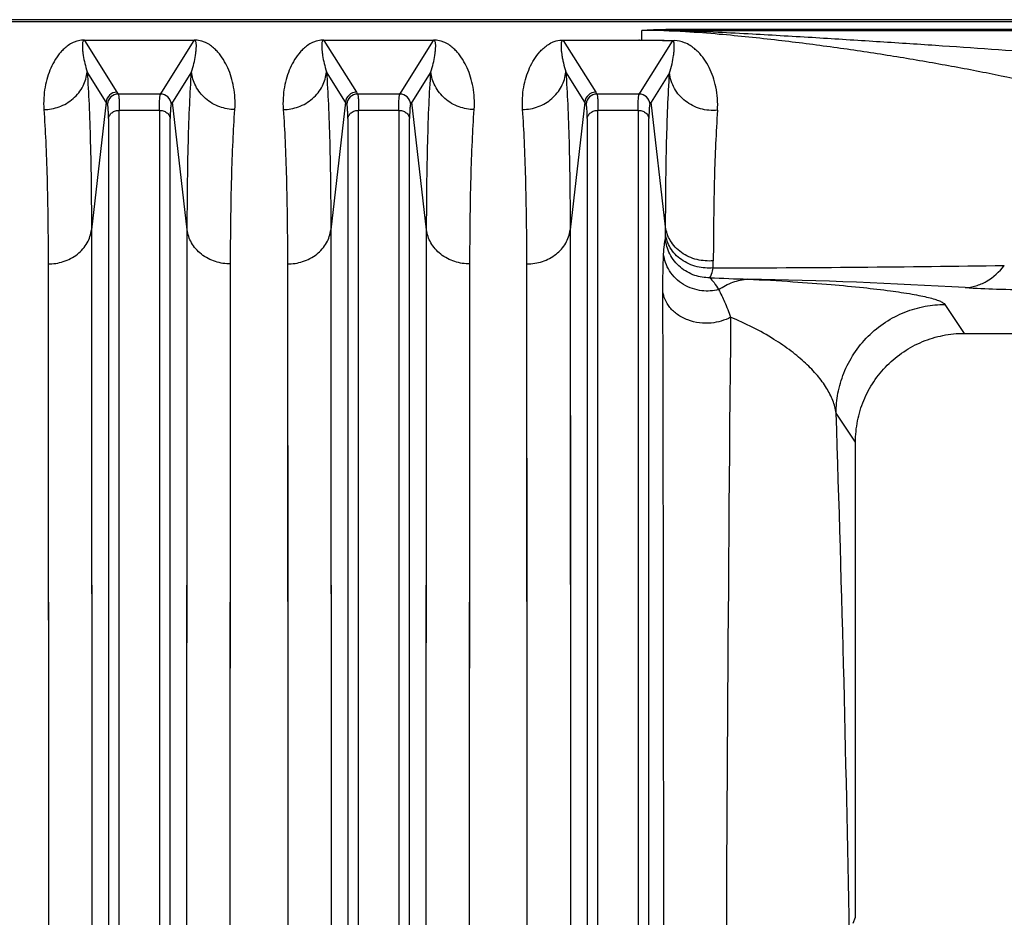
# Model space of a CAD drawing. Extents: x -1404 to 1181, y 8 to 1628.
# Tile 48 of 75: x -569 to -479, y 1546 to 1628. Entities that reach past the tile are written whole.
import ezdxf

# ---------------------------------------------------------------- set-up
doc = ezdxf.new("R2010")
doc.units = 0
doc.header["$LTSCALE"] = 65.395
doc.layers.add('SG48_1', color=7, linetype='CONTINUOUS')

msp = doc.modelspace()

# ---------------------------------------------------------------- linework, layer by layer
at = {"layer": 'SG48_1', "color": 6, "linetype": 'CONTINUOUS'}
for p, q in [((-429.406, 1628.455), (-717.008, 1628.455)), ((-561.346, 1620.701), (-561.457, 1620.877)), ((-555.355, 1620.877), (-555.466, 1620.701)), ((-539.346, 1620.701), (-539.457, 1620.877)), ((-533.355, 1620.877), (-533.466, 1620.701)), ((-517.346, 1620.701), (-517.457, 1620.877)), ((-511.355, 1620.877), (-511.466, 1620.701)), ((-482.593, 1599.613), (-452.219, 1599.613)), ((-492.581, 1545.921), (-492.581, 1589.618))]:
    msp.add_line(p, q, dxfattribs=at)
at = {"layer": 'SG48_1', "color": 9, "linetype": 'CONTINUOUS'}
for p, q in [((-429.406, 1628.247), (-717.008, 1628.247)), ((-512.207, 1626.55), (-512.207, 1627.466)), ((-508.814, 1627.455), (-508.814, 1627.58)), ((-508.814, 1627.58), (-429.406, 1627.58)), ((-508.814, 1627.455), (-429.406, 1627.455)), ((-563.447, 1626.55), (-560.462, 1621.788)), ((-556.35, 1621.788), (-553.365, 1626.55)), ((-541.447, 1626.55), (-538.462, 1621.788)), ((-534.35, 1621.788), (-531.365, 1626.55)), ((-519.447, 1626.55), (-516.462, 1621.788)), ((-513.345, 1626.582), (-513.365, 1626.55)), ((-512.35, 1621.788), (-509.401, 1626.491)), ((-561.457, 1620.877), (-563.201, 1623.658)), ((-553.611, 1623.658), (-555.355, 1620.877)), ((-539.457, 1620.877), (-541.201, 1623.658)), ((-531.611, 1623.658), (-533.355, 1620.877)), ((-517.457, 1620.877), (-519.201, 1623.658)), ((-509.674, 1623.558), (-511.355, 1620.877)), ((-560.462, 1621.788), (-560.351, 1621.613)), ((-556.461, 1621.613), (-560.351, 1621.613)), ((-556.461, 1621.613), (-556.35, 1621.788)), ((-538.462, 1621.788), (-538.351, 1621.613)), ((-534.461, 1621.613), (-538.351, 1621.613)), ((-534.461, 1621.613), (-534.35, 1621.788)), ((-516.462, 1621.788), (-516.351, 1621.613)), ((-512.461, 1621.613), (-516.351, 1621.613)), ((-512.461, 1621.613), (-512.35, 1621.788)), ((-561.457, 1620.877), (-562.811, 1609.127)), ((-560.251, 1519.945), (-560.251, 1620.121)), ((-560.251, 1620.121), (-556.561, 1620.121)), ((-556.561, 1620.121), (-556.561, 1519.945)), ((-554.001, 1609.127), (-555.355, 1620.877)), ((-539.457, 1620.877), (-540.811, 1609.127)), ((-538.251, 1519.945), (-538.251, 1620.121)), ((-538.251, 1620.121), (-534.561, 1620.121)), ((-534.561, 1620.121), (-534.561, 1519.945)), ((-532.001, 1609.127), (-533.355, 1620.877)), ((-517.457, 1620.877), (-518.811, 1609.127)), ((-516.251, 1519.945), (-516.251, 1620.121)), ((-516.251, 1620.121), (-512.561, 1620.121)), ((-512.561, 1620.121), (-512.561, 1519.945)), ((-510.032, 1609.396), (-511.355, 1620.877)), ((-561.246, 1619.357), (-561.246, 1519.654)), ((-555.566, 1519.654), (-555.566, 1619.357)), ((-539.246, 1619.357), (-539.246, 1519.654)), ((-533.566, 1519.654), (-533.566, 1619.357)), ((-517.246, 1619.357), (-517.246, 1519.654)), ((-511.566, 1519.654), (-511.566, 1619.357)), ((-510.033, 1608.727), (-510.032, 1609.396)), ((-562.811, 1609.127), (-562.801, 1598.38)), ((-562.811, 1609.127), (-562.766, 1513.589)), ((-554.046, 1513.589), (-554.001, 1609.127)), ((-540.811, 1609.127), (-540.801, 1598.38)), ((-540.811, 1609.127), (-540.766, 1513.589)), ((-532.046, 1513.589), (-532.001, 1609.127)), ((-518.811, 1609.127), (-518.801, 1598.38)), ((-518.811, 1609.127), (-518.766, 1513.589)), ((-522.789, 1604.04), (-522.791, 1605.997)), ((-522.746, 1512.442), (-522.791, 1605.997)), ((-505.649, 1605.629), (-505.649, 1606.284)), ((-484.365, 1602.273), (-482.593, 1599.613)), ((-562.801, 1598.38), (-562.792, 1585.818)), ((-554.021, 1583.107), (-554.011, 1598.379)), ((-540.801, 1598.38), (-540.792, 1585.818)), ((-532.021, 1583.107), (-532.011, 1598.379)), ((-518.801, 1598.38), (-518.792, 1585.818)), ((-492.581, 1589.618), (-494.359, 1592.287)), ((-562.792, 1585.818), (-562.782, 1565.499)), ((-540.792, 1585.818), (-540.782, 1565.499)), ((-518.792, 1585.818), (-518.782, 1565.499)), ((-554.033, 1559.183), (-554.021, 1583.107)), ((-532.033, 1559.183), (-532.021, 1583.107)), ((-554.044, 1524.69), (-554.033, 1559.183)), ((-532.044, 1524.69), (-532.033, 1559.183)), ((-492.792, 1545.391), (-492.581, 1545.921))]:
    msp.add_line(p, q, dxfattribs=at)
at = {"layer": 'SG48_1', "color": 2, "linetype": 'CONTINUOUS'}
for p, q in [((-563.447, 1626.55), (-563.447, 1626.582)), ((-553.365, 1626.55), (-563.447, 1626.55)), ((-553.365, 1626.582), (-553.365, 1626.55)), ((-541.447, 1626.55), (-541.447, 1626.582)), ((-531.365, 1626.55), (-541.447, 1626.55)), ((-531.365, 1626.582), (-531.365, 1626.55)), ((-519.447, 1626.55), (-519.447, 1626.582)), ((-519.447, 1626.582), (-512.207, 1626.582)), ((-512.207, 1626.55), (-519.447, 1626.55)), ((-509.515, 1626.539), (-509.399, 1626.536)), ((-509.399, 1626.536), (-509.217, 1626.53)), ((-566.791, 1605.997), (-566.781, 1595.473)), ((-566.791, 1605.997), (-566.746, 1512.442)), ((-550.066, 1512.442), (-550.021, 1605.997)), ((-544.791, 1605.997), (-544.781, 1595.473)), ((-544.791, 1605.997), (-544.746, 1512.442)), ((-528.066, 1512.442), (-528.021, 1605.997)), ((-566.781, 1595.473), (-566.773, 1583.174)), ((-550.041, 1580.515), (-550.031, 1595.473)), ((-544.781, 1595.473), (-544.773, 1583.174)), ((-528.041, 1580.515), (-528.031, 1595.473)), ((-566.773, 1583.174), (-566.762, 1563.282)), ((-544.773, 1583.174), (-544.762, 1563.282)), ((-550.053, 1557.087), (-550.041, 1580.515)), ((-528.053, 1557.087), (-528.041, 1580.515)), ((-550.064, 1523.311), (-550.053, 1557.087)), ((-528.064, 1523.311), (-528.053, 1557.087))]:
    msp.add_line(p, q, dxfattribs=at)
at = {"layer": 'SG48_1', "color": 9, "linetype": 'CONTINUOUS'}
for points in [[(-554.011, 1598.379), (-554.003, 1607.129), (-554.001, 1609.127)], [(-532.011, 1598.379), (-532.003, 1607.129), (-532.001, 1609.127)], [(-522.779, 1593.152), (-522.781, 1595.473), (-522.789, 1604.04)], [(-522.768, 1575.015), (-522.769, 1577.799), (-522.771, 1580.521), (-522.773, 1583.179), (-522.779, 1593.152)], [(-522.755, 1547.417), (-522.757, 1550.691), (-522.758, 1553.917), (-522.759, 1557.093), (-522.76, 1560.218), (-522.762, 1563.29), (-522.768, 1575.015)], [(-562.782, 1565.499), (-562.771, 1535.479), (-562.77, 1531.92), (-562.769, 1528.324), (-562.768, 1524.69), (-562.766, 1513.589)], [(-540.782, 1565.499), (-540.771, 1535.479), (-540.77, 1531.92), (-540.769, 1528.324), (-540.768, 1524.69), (-540.766, 1513.589)], [(-518.782, 1565.499), (-518.771, 1535.479), (-518.77, 1531.92), (-518.769, 1528.324), (-518.768, 1524.69), (-518.766, 1513.589)], [(-522.746, 1512.442), (-522.748, 1523.312), (-522.749, 1526.871), (-522.75, 1530.394), (-522.751, 1533.88), (-522.755, 1547.417)]]:
    msp.add_lwpolyline(points, dxfattribs=at)
at = {"layer": 'SG48_1', "color": 2, "linetype": 'CONTINUOUS'}
for points in [[(-550.031, 1595.473), (-550.023, 1604.041), (-550.021, 1605.997)], [(-528.031, 1595.473), (-528.023, 1604.041), (-528.021, 1605.997)], [(-566.762, 1563.282), (-566.751, 1533.879), (-566.75, 1530.393), (-566.749, 1526.87), (-566.748, 1523.311), (-566.746, 1512.442)], [(-544.762, 1563.282), (-544.751, 1533.879), (-544.75, 1530.393), (-544.749, 1526.87), (-544.748, 1523.311), (-544.746, 1512.442)]]:
    msp.add_lwpolyline(points, dxfattribs=at)
at = {"layer": 'SG48_1', "color": 9, "linetype": 'CONTINUOUS'}
for centre, radius, start, end in [((-510.82, 1534.314), 93.163, 88.76594, 90.85287), ((-560.348, 1620.611), 1.002, 90.17456, 174.83835), ((-556.464, 1620.611), 1.002, 5.16036, 89.82635), ((-538.348, 1620.611), 1.002, 90.17456, 174.83835), ((-534.464, 1620.611), 1.002, 5.16036, 89.82635), ((-516.348, 1620.611), 1.002, 90.17456, 174.83835), ((-512.464, 1620.611), 1.002, 5.16036, 89.82635), ((-510.526, 3718.511), 2112.888, 270.132244, 270.857569), ((-495.999, 1827.205), 222.7, 267.43021, 268.33257), ((-511.871, 1108.586), 496.103, 86.60469, 88.91534), ((11708.177, 1487.42), 12212.767, 179.4666694, 179.8401203), ((-3388.547, 1495.161), 2895.817, 0.945536, 1.922065)]:
    msp.add_arc(centre, radius, start, end, dxfattribs=at)
at = {"layer": 'SG48_1', "color": 2, "linetype": 'CONTINUOUS'}
for centre, radius, start, end in [((-563.449, 1623.982), 2.599, 90.84591, 92.71121), ((-563.445, 1623.789), 2.793, 90.04363, 90.85898), ((-541.449, 1623.982), 2.599, 90.84591, 92.71121), ((-541.445, 1623.789), 2.793, 90.04363, 90.85898), ((-513.464, 1626.447), 0.351, 19.97882, 22.63062), ((-513.5, 1626.433), 0.389, 17.41448, 20.02661), ((-513.296, 1624.292), 2.428, 68.41003, 70.5565)]:
    msp.add_arc(centre, radius, start, end, dxfattribs=at)
at = {"layer": 'SG48_1', "color": 6, "linetype": 'CONTINUOUS'}
for centre in [(-560.459, 1620.786), (-538.459, 1620.786), (-516.459, 1620.786)]:
    msp.add_arc(centre, 1.002, 90.16733, 174.80903, dxfattribs=at)
at = {"layer": 'SG48_1', "color": 9, "linetype": 'CONTINUOUS'}
for points, knots in [([(-512.207, 1627.466), (-511.993, 1627.492), (-511.497, 1627.527), (-510.688, 1627.56), (-509.771, 1627.577), (-509.136, 1627.58), (-508.814, 1627.58)], [0, 0, 0, 0, 0.189904, 0.43927, 0.715332, 1, 1, 1, 1]), ([(-471.602, 1621.575), (-474.485, 1622.279), (-478.915, 1623.252), (-484.951, 1624.393), (-489.714, 1625.197), (-494.636, 1625.928), (-499.78, 1626.585), (-504.319, 1627.058), (-508.498, 1627.378), (-510.869, 1627.466), (-512.207, 1627.466)], [0, 0, 0, 0, 0.216693, 0.330892, 0.448438, 0.569258, 0.694082, 0.82692, 0.902381, 1, 1, 1, 1]), ([(-508.814, 1627.455), (-507.615, 1627.419), (-505.364, 1627.325), (-501.163, 1627.106), (-496.303, 1626.82), (-490.695, 1626.469), (-483.599, 1626.004), (-475.17, 1625.417), (-468.543, 1624.909), (-465.355, 1624.647)], [0, 0, 0, 0, 0.082615, 0.155174, 0.289753, 0.417991, 0.542215, 0.779601, 1, 1, 1, 1]), ([(-563.597, 1626.431), (-563.616, 1626.385), (-563.636, 1626.285), (-563.65, 1626.082), (-563.641, 1625.817), (-563.611, 1625.491), (-563.546, 1625.026), (-563.424, 1624.409), (-563.285, 1623.913), (-563.201, 1623.658)], [0, 0, 0, 0, 0.052889, 0.106255, 0.216794, 0.332852, 0.45448, 0.714883, 1, 1, 1, 1]), ([(-563.447, 1626.55), (-563.473, 1626.55), (-563.516, 1626.54), (-563.568, 1626.494), (-563.588, 1626.455), (-563.597, 1626.431)], [0, 0, 0, 0, 0.376995, 0.612624, 1, 1, 1, 1]), ([(-553.611, 1623.658), (-553.526, 1623.913), (-553.388, 1624.409), (-553.265, 1625.027), (-553.201, 1625.492), (-553.17, 1625.819), (-553.162, 1626.083), (-553.176, 1626.287), (-553.197, 1626.386), (-553.215, 1626.433)], [0, 0, 0, 0, 0.285139, 0.545543, 0.667165, 0.783212, 0.893735, 0.947095, 1, 1, 1, 1]), ([(-553.215, 1626.433), (-553.225, 1626.457), (-553.245, 1626.495), (-553.296, 1626.54), (-553.339, 1626.55), (-553.365, 1626.55)], [0, 0, 0, 0, 0.386926, 0.622868, 1, 1, 1, 1]), ([(-541.597, 1626.431), (-541.616, 1626.385), (-541.636, 1626.285), (-541.65, 1626.082), (-541.641, 1625.817), (-541.611, 1625.491), (-541.546, 1625.026), (-541.424, 1624.409), (-541.285, 1623.913), (-541.201, 1623.658)], [0, 0, 0, 0, 0.052889, 0.106255, 0.216794, 0.332852, 0.45448, 0.714883, 1, 1, 1, 1]), ([(-541.447, 1626.55), (-541.473, 1626.55), (-541.516, 1626.54), (-541.568, 1626.494), (-541.588, 1626.455), (-541.597, 1626.431)], [0, 0, 0, 0, 0.376995, 0.612624, 1, 1, 1, 1]), ([(-531.611, 1623.658), (-531.526, 1623.913), (-531.388, 1624.409), (-531.265, 1625.027), (-531.201, 1625.492), (-531.17, 1625.819), (-531.162, 1626.083), (-531.176, 1626.287), (-531.197, 1626.386), (-531.215, 1626.433)], [0, 0, 0, 0, 0.285139, 0.545543, 0.667165, 0.783212, 0.893735, 0.947095, 1, 1, 1, 1]), ([(-531.215, 1626.433), (-531.225, 1626.457), (-531.245, 1626.495), (-531.296, 1626.54), (-531.339, 1626.55), (-531.365, 1626.55)], [0, 0, 0, 0, 0.386926, 0.622868, 1, 1, 1, 1]), ([(-523.181, 1620.194), (-523.23, 1620.882), (-523.178, 1621.9), (-522.872, 1623.172), (-522.554, 1624.024), (-522.143, 1624.803), (-521.712, 1625.391), (-521.297, 1625.816), (-520.915, 1626.126), (-520.505, 1626.361), (-520.008, 1626.538), (-519.664, 1626.582), (-519.447, 1626.582)], [0, 0, 0, 0, 0.253943, 0.370186, 0.480926, 0.587769, 0.693504, 0.747927, 0.806012, 0.874362, 0.920266, 1, 1, 1, 1]), ([(-519.447, 1626.55), (-519.474, 1626.55), (-519.52, 1626.539), (-519.572, 1626.488), (-519.603, 1626.423), (-519.624, 1626.345), (-519.64, 1626.239), (-519.647, 1626.104), (-519.645, 1625.881), (-519.622, 1625.593), (-519.577, 1625.235), (-519.514, 1624.862), (-519.402, 1624.331), (-519.29, 1623.928), (-519.201, 1623.658)], [0, 0, 0, 0, 0.026609, 0.043176, 0.070782, 0.097032, 0.123197, 0.176233, 0.230614, 0.343687, 0.462605, 0.587451, 0.718413, 1, 1, 1, 1]), ([(-509.674, 1623.558), (-509.584, 1623.835), (-509.441, 1624.371), (-509.32, 1625.035), (-509.26, 1625.53), (-509.239, 1625.818), (-509.237, 1626.045), (-509.246, 1626.248), (-509.295, 1626.469), (-509.401, 1626.491)], [0, 0, 0, 0, 0.289703, 0.550079, 0.670435, 0.784467, 0.839126, 0.892246, 1, 1, 1, 1]), ([(-505.266, 1620.126), (-505.217, 1620.839), (-505.287, 1621.894), (-505.647, 1623.195), (-506.009, 1624.052), (-506.469, 1624.827), (-506.944, 1625.403), (-507.394, 1625.815), (-507.804, 1626.11), (-508.399, 1626.414), (-508.904, 1626.52), (-509.217, 1626.53)], [0, 0, 0, 0, 0.259724, 0.377252, 0.488849, 0.596489, 0.703295, 0.75845, 0.817386, 0.886238, 1, 1, 1, 1]), ([(-567.181, 1620.194), (-566.71, 1620.197), (-565.732, 1620.369), (-564.439, 1621.122), (-563.523, 1622.281), (-563.247, 1623.209), (-563.201, 1623.658)], [0, 0, 0, 0, 0.246145, 0.50748, 0.764227, 1, 1, 1, 1]), ([(-563.201, 1623.658), (-563.133, 1622.664), (-563.017, 1620.529), (-562.851, 1615.685), (-562.813, 1611.835), (-562.811, 1609.127)], [0, 0, 0, 0, 0.205633, 0.441239, 1, 1, 1, 1]), ([(-554.001, 1609.127), (-553.999, 1611.835), (-553.961, 1615.685), (-553.795, 1620.529), (-553.679, 1622.664), (-553.611, 1623.658)], [0, 0, 0, 0, 0.558761, 0.794367, 1, 1, 1, 1]), ([(-549.631, 1620.194), (-550.102, 1620.197), (-551.08, 1620.369), (-552.373, 1621.122), (-553.289, 1622.281), (-553.565, 1623.209), (-553.611, 1623.658)], [0, 0, 0, 0, 0.246145, 0.50748, 0.764227, 1, 1, 1, 1]), ([(-545.181, 1620.194), (-544.71, 1620.197), (-543.732, 1620.369), (-542.439, 1621.122), (-541.523, 1622.281), (-541.247, 1623.209), (-541.201, 1623.658)], [0, 0, 0, 0, 0.246145, 0.50748, 0.764227, 1, 1, 1, 1]), ([(-541.201, 1623.658), (-541.133, 1622.664), (-541.017, 1620.529), (-540.851, 1615.685), (-540.813, 1611.835), (-540.811, 1609.127)], [0, 0, 0, 0, 0.205633, 0.441239, 1, 1, 1, 1]), ([(-532.001, 1609.127), (-531.999, 1611.835), (-531.961, 1615.685), (-531.795, 1620.529), (-531.679, 1622.664), (-531.611, 1623.658)], [0, 0, 0, 0, 0.558761, 0.794367, 1, 1, 1, 1]), ([(-527.631, 1620.194), (-528.102, 1620.197), (-529.08, 1620.369), (-530.373, 1621.122), (-531.289, 1622.281), (-531.565, 1623.209), (-531.611, 1623.658)], [0, 0, 0, 0, 0.246145, 0.50748, 0.764227, 1, 1, 1, 1]), ([(-523.181, 1620.194), (-522.693, 1620.197), (-521.714, 1620.376), (-520.443, 1621.127), (-519.531, 1622.265), (-519.249, 1623.193), (-519.201, 1623.658)], [0, 0, 0, 0, 0.254979, 0.507483, 0.755697, 1, 1, 1, 1]), ([(-519.201, 1623.658), (-519.133, 1622.664), (-519.017, 1620.529), (-518.851, 1615.685), (-518.813, 1611.835), (-518.811, 1609.127)], [0, 0, 0, 0, 0.205633, 0.441239, 1, 1, 1, 1]), ([(-510.032, 1609.396), (-510.03, 1612.018), (-509.983, 1616.741), (-509.807, 1621.462), (-509.674, 1623.558)], [0, 0, 0, 0, 0.555169, 1, 1, 1, 1]), ([(-505.266, 1620.126), (-505.787, 1620.076), (-506.854, 1620.173), (-508.272, 1620.888), (-509.303, 1622.068), (-509.622, 1623.061), (-509.674, 1623.558)], [0, 0, 0, 0, 0.255136, 0.508101, 0.756326, 1, 1, 1, 1]), ([(-560.351, 1621.613), (-560.34, 1621.594), (-560.323, 1621.541), (-560.304, 1621.443), (-560.288, 1621.308), (-560.268, 1621.058), (-560.254, 1620.658), (-560.251, 1620.315), (-560.251, 1620.121)], [0, 0, 0, 0, 0.043515, 0.110168, 0.200525, 0.314566, 0.612443, 1, 1, 1, 1]), ([(-556.561, 1620.121), (-556.561, 1620.315), (-556.558, 1620.658), (-556.544, 1621.058), (-556.524, 1621.308), (-556.508, 1621.443), (-556.489, 1621.541), (-556.472, 1621.594), (-556.461, 1621.613)], [0, 0, 0, 0, 0.387557, 0.685433, 0.799473, 0.88983, 0.956484, 1, 1, 1, 1]), ([(-538.351, 1621.613), (-538.34, 1621.594), (-538.323, 1621.541), (-538.304, 1621.443), (-538.288, 1621.308), (-538.268, 1621.058), (-538.254, 1620.658), (-538.251, 1620.315), (-538.251, 1620.121)], [0, 0, 0, 0, 0.043515, 0.110168, 0.200525, 0.314566, 0.612443, 1, 1, 1, 1]), ([(-534.561, 1620.121), (-534.561, 1620.315), (-534.558, 1620.658), (-534.544, 1621.058), (-534.524, 1621.308), (-534.508, 1621.443), (-534.489, 1621.541), (-534.472, 1621.594), (-534.461, 1621.613)], [0, 0, 0, 0, 0.387557, 0.685433, 0.799473, 0.88983, 0.956484, 1, 1, 1, 1]), ([(-516.351, 1621.613), (-516.34, 1621.594), (-516.323, 1621.541), (-516.304, 1621.443), (-516.288, 1621.308), (-516.268, 1621.058), (-516.254, 1620.658), (-516.251, 1620.315), (-516.251, 1620.121)], [0, 0, 0, 0, 0.043515, 0.110168, 0.200525, 0.314566, 0.612443, 1, 1, 1, 1]), ([(-512.561, 1620.121), (-512.561, 1620.315), (-512.558, 1620.658), (-512.544, 1621.058), (-512.524, 1621.308), (-512.508, 1621.443), (-512.489, 1621.541), (-512.472, 1621.594), (-512.461, 1621.613)], [0, 0, 0, 0, 0.387557, 0.685433, 0.799473, 0.88983, 0.956484, 1, 1, 1, 1]), ([(-561.246, 1619.357), (-561.246, 1619.532), (-561.249, 1619.841), (-561.263, 1620.201), (-561.283, 1620.426), (-561.299, 1620.548), (-561.318, 1620.636), (-561.335, 1620.684), (-561.346, 1620.701)], [0, 0, 0, 0, 0.386898, 0.684533, 0.798498, 0.8889, 0.955835, 1, 1, 1, 1]), ([(-561.246, 1619.357), (-561.234, 1619.457), (-561.162, 1619.668), (-560.93, 1619.923), (-560.608, 1620.085), (-560.368, 1620.121), (-560.251, 1620.121)], [0, 0, 0, 0, 0.222727, 0.474262, 0.74151, 1, 1, 1, 1]), ([(-556.561, 1620.121), (-556.444, 1620.121), (-556.203, 1620.085), (-555.882, 1619.923), (-555.65, 1619.668), (-555.578, 1619.457), (-555.566, 1619.357)], [0, 0, 0, 0, 0.25849, 0.525738, 0.777273, 1, 1, 1, 1]), ([(-555.466, 1620.701), (-555.477, 1620.684), (-555.494, 1620.636), (-555.512, 1620.548), (-555.529, 1620.426), (-555.549, 1620.201), (-555.563, 1619.841), (-555.566, 1619.532), (-555.566, 1619.357)], [0, 0, 0, 0, 0.044154, 0.111086, 0.201489, 0.315455, 0.61309, 1, 1, 1, 1]), ([(-539.246, 1619.357), (-539.246, 1619.532), (-539.249, 1619.841), (-539.263, 1620.201), (-539.283, 1620.426), (-539.299, 1620.548), (-539.318, 1620.636), (-539.335, 1620.684), (-539.346, 1620.701)], [0, 0, 0, 0, 0.386898, 0.684533, 0.798498, 0.8889, 0.955835, 1, 1, 1, 1]), ([(-539.246, 1619.357), (-539.234, 1619.457), (-539.162, 1619.668), (-538.93, 1619.923), (-538.608, 1620.085), (-538.368, 1620.121), (-538.251, 1620.121)], [0, 0, 0, 0, 0.222727, 0.474262, 0.74151, 1, 1, 1, 1]), ([(-534.561, 1620.121), (-534.444, 1620.121), (-534.203, 1620.085), (-533.882, 1619.923), (-533.65, 1619.668), (-533.578, 1619.457), (-533.566, 1619.357)], [0, 0, 0, 0, 0.25849, 0.525738, 0.777273, 1, 1, 1, 1]), ([(-533.466, 1620.701), (-533.477, 1620.684), (-533.494, 1620.636), (-533.512, 1620.548), (-533.529, 1620.426), (-533.549, 1620.201), (-533.563, 1619.841), (-533.566, 1619.532), (-533.566, 1619.357)], [0, 0, 0, 0, 0.044154, 0.111086, 0.201489, 0.315455, 0.61309, 1, 1, 1, 1]), ([(-522.791, 1605.997), (-522.793, 1608.642), (-522.831, 1612.404), (-522.997, 1617.136), (-523.113, 1619.223), (-523.181, 1620.194)], [0, 0, 0, 0, 0.558752, 0.794358, 1, 1, 1, 1]), ([(-517.246, 1619.357), (-517.246, 1619.532), (-517.249, 1619.841), (-517.263, 1620.201), (-517.283, 1620.426), (-517.299, 1620.548), (-517.318, 1620.636), (-517.335, 1620.684), (-517.346, 1620.701)], [0, 0, 0, 0, 0.386898, 0.684533, 0.798498, 0.8889, 0.955835, 1, 1, 1, 1]), ([(-517.246, 1619.357), (-517.234, 1619.457), (-517.162, 1619.668), (-516.93, 1619.923), (-516.608, 1620.085), (-516.368, 1620.121), (-516.251, 1620.121)], [0, 0, 0, 0, 0.222727, 0.474262, 0.74151, 1, 1, 1, 1]), ([(-512.561, 1620.121), (-512.444, 1620.121), (-512.203, 1620.085), (-511.882, 1619.923), (-511.65, 1619.668), (-511.578, 1619.457), (-511.566, 1619.357)], [0, 0, 0, 0, 0.25849, 0.525738, 0.777273, 1, 1, 1, 1]), ([(-511.466, 1620.701), (-511.477, 1620.684), (-511.494, 1620.636), (-511.512, 1620.548), (-511.529, 1620.426), (-511.549, 1620.201), (-511.563, 1619.841), (-511.566, 1619.532), (-511.566, 1619.357)], [0, 0, 0, 0, 0.044154, 0.111086, 0.201489, 0.315455, 0.61309, 1, 1, 1, 1]), ([(-505.266, 1620.126), (-505.408, 1618.076), (-505.596, 1613.462), (-505.646, 1608.846), (-505.649, 1606.284)], [0, 0, 0, 0, 0.444939, 1, 1, 1, 1]), ([(-505.649, 1606.284), (-506.147, 1606.24), (-507.191, 1606.318), (-508.618, 1606.951), (-509.662, 1608.04), (-509.982, 1608.959), (-510.032, 1609.396)], [0, 0, 0, 0, 0.254093, 0.522109, 0.776226, 1, 1, 1, 1]), ([(-566.791, 1605.997), (-566.322, 1605.997), (-565.359, 1606.144), (-564.072, 1606.809), (-563.144, 1607.857), (-562.858, 1608.715), (-562.811, 1609.127)], [0, 0, 0, 0, 0.255668, 0.521552, 0.774239, 1, 1, 1, 1]), ([(-550.021, 1605.997), (-550.49, 1605.997), (-551.453, 1606.144), (-552.74, 1606.81), (-553.668, 1607.857), (-553.954, 1608.716), (-554.001, 1609.127)], [0, 0, 0, 0, 0.255753, 0.521664, 0.774316, 1, 1, 1, 1]), ([(-544.791, 1605.997), (-544.322, 1605.997), (-543.359, 1606.144), (-542.072, 1606.809), (-541.144, 1607.857), (-540.858, 1608.715), (-540.811, 1609.127)], [0, 0, 0, 0, 0.255668, 0.521552, 0.774239, 1, 1, 1, 1]), ([(-528.021, 1605.997), (-528.49, 1605.997), (-529.453, 1606.144), (-530.74, 1606.81), (-531.668, 1607.857), (-531.954, 1608.716), (-532.001, 1609.127)], [0, 0, 0, 0, 0.255753, 0.521664, 0.774316, 1, 1, 1, 1]), ([(-522.791, 1605.997), (-522.305, 1605.997), (-521.341, 1606.149), (-520.074, 1606.816), (-519.153, 1607.842), (-518.859, 1608.701), (-518.811, 1609.127)], [0, 0, 0, 0, 0.264847, 0.521668, 0.766091, 1, 1, 1, 1]), ([(-510.216, 1606.905), (-510.2, 1607.193), (-510.172, 1607.589), (-510.111, 1608.068), (-510.076, 1608.259), (-510.055, 1608.342)], [0, 0, 0, 0, 0.597301, 0.823595, 1, 1, 1, 1]), ([(-510.055, 1608.342), (-510.044, 1608.388), (-510.036, 1608.517), (-510.033, 1608.646), (-510.033, 1608.727)], [0, 0, 0, 0, 0.36864, 1, 1, 1, 1]), ([(-505.984, 1604.73), (-506.446, 1604.722), (-507.426, 1604.874), (-508.752, 1605.628), (-509.72, 1606.851), (-510.01, 1607.851), (-510.055, 1608.342)], [0, 0, 0, 0, 0.232947, 0.489123, 0.75125, 1, 1, 1, 1]), ([(-505.649, 1605.629), (-506.147, 1605.585), (-507.191, 1605.662), (-508.617, 1606.292), (-509.662, 1607.376), (-509.983, 1608.292), (-510.033, 1608.727)], [0, 0, 0, 0, 0.254511, 0.522781, 0.776733, 1, 1, 1, 1]), ([(-510.283, 1603.455), (-510.284, 1604.099), (-510.279, 1605.25), (-510.243, 1606.399), (-510.216, 1606.905)], [0, 0, 0, 0, 0.559849, 1, 1, 1, 1]), ([(-505.162, 1603.632), (-505.663, 1603.505), (-506.793, 1603.432), (-508.171, 1603.897), (-509.125, 1604.628), (-509.693, 1605.322), (-510.067, 1606.095), (-510.188, 1606.639), (-510.216, 1606.905)], [0, 0, 0, 0, 0.228398, 0.48874, 0.623546, 0.755664, 0.881858, 1, 1, 1, 1]), ([(-505.984, 1604.73), (-505.947, 1604.769), (-505.878, 1604.876), (-505.752, 1605.173), (-505.689, 1605.436), (-505.649, 1605.629)], [0, 0, 0, 0, 0.168391, 0.389947, 1, 1, 1, 1]), ([(-482.489, 1603.818), (-482.161, 1603.833), (-481.487, 1603.949), (-480.182, 1604.517), (-479.356, 1605.277), (-478.902, 1605.86)], [0, 0, 0, 0, 0.232585, 0.477665, 1, 1, 1, 1]), ([(-505.984, 1604.73), (-505.836, 1604.594), (-505.541, 1604.24), (-505.293, 1603.854), (-505.162, 1603.632)], [0, 0, 0, 0, 0.43833, 1, 1, 1, 1]), ([(-505.162, 1603.632), (-504.756, 1603.913), (-503.899, 1604.37), (-502.945, 1604.573), (-502.479, 1604.6)], [0, 0, 0, 0, 0.514217, 1, 1, 1, 1]), ([(-502.479, 1604.6), (-501.094, 1604.533), (-498.536, 1604.389), (-494.99, 1604.126), (-492.004, 1603.847), (-489.527, 1603.558), (-487.768, 1603.297), (-486.603, 1603.079), (-485.907, 1602.925), (-485.336, 1602.77), (-484.889, 1602.616), (-484.57, 1602.464), (-484.409, 1602.34), (-484.365, 1602.273)], [0, 0, 0, 0, 0.226513, 0.418496, 0.580843, 0.716262, 0.825917, 0.871155, 0.909942, 0.942205, 0.967882, 0.987005, 1, 1, 1, 1]), ([(-482.489, 1603.818), (-481.532, 1603.761), (-479.441, 1603.676), (-474.872, 1603.565), (-471.26, 1603.54), (-468.782, 1603.54)], [0, 0, 0, 0, 0.209826, 0.457766, 1, 1, 1, 1]), ([(-510.19, 1522.669), (-510.196, 1537.648), (-510.213, 1564.576), (-510.254, 1591.504), (-510.283, 1603.454)], [0, 0, 0, 0, 0.556236, 1, 1, 1, 1]), ([(-504.06, 1601.099), (-504.603, 1600.8), (-505.578, 1600.516), (-506.934, 1600.538), (-507.998, 1600.796), (-508.937, 1601.285), (-509.656, 1601.944), (-510.11, 1602.684), (-510.252, 1603.207), (-510.283, 1603.454)], [0, 0, 0, 0, 0.242021, 0.382705, 0.526804, 0.665383, 0.791657, 0.902938, 1, 1, 1, 1]), ([(-505.162, 1603.632), (-504.962, 1603.268), (-504.564, 1602.435), (-504.229, 1601.576), (-504.06, 1601.099)], [0, 0, 0, 0, 0.450892, 1, 1, 1, 1]), ([(-494.359, 1592.287), (-494.358, 1592.895), (-494.241, 1594.15), (-493.703, 1596.008), (-492.774, 1597.796), (-491.476, 1599.392), (-489.879, 1600.689), (-488.089, 1601.618), (-486.229, 1602.155), (-484.974, 1602.272), (-484.365, 1602.273)], [0, 0, 0, 0, 0.116444, 0.239891, 0.368504, 0.499878, 0.631272, 0.759942, 0.883469, 1, 1, 1, 1]), ([(-494.359, 1592.287), (-494.414, 1592.678), (-494.635, 1593.481), (-495.234, 1594.639), (-496.087, 1595.787), (-497.186, 1596.921), (-498.528, 1598.035), (-500.767, 1599.565), (-502.682, 1600.528), (-504.06, 1601.099)], [0, 0, 0, 0, 0.087185, 0.181884, 0.2863, 0.401883, 0.529647, 0.670748, 1, 1, 1, 1])]:
    msp.add_open_spline(points, degree=3, knots=knots, dxfattribs=at)
at = {"layer": 'SG48_1', "color": 2, "linetype": 'CONTINUOUS'}
for points, knots in [([(-563.572, 1626.579), (-563.766, 1626.569), (-564.08, 1626.517), (-564.545, 1626.341), (-564.941, 1626.107), (-565.317, 1625.798), (-565.726, 1625.374), (-566.153, 1624.787), (-566.56, 1624.01), (-566.875, 1623.161), (-567.097, 1622.238), (-567.209, 1621.239), (-567.21, 1620.548), (-567.181, 1620.194)], [0, 0, 0, 0, 0.072844, 0.117305, 0.185275, 0.243633, 0.298512, 0.405319, 0.513339, 0.625314, 0.742845, 0.867249, 1, 1, 1, 1]), ([(-549.631, 1620.194), (-549.602, 1620.548), (-549.602, 1621.239), (-549.716, 1622.238), (-549.937, 1623.162), (-550.252, 1624.011), (-550.66, 1624.788), (-551.087, 1625.375), (-551.497, 1625.8), (-551.873, 1626.109), (-552.27, 1626.343), (-552.738, 1626.519), (-553.054, 1626.57), (-553.25, 1626.579)], [0, 0, 0, 0, 0.132629, 0.256922, 0.374341, 0.486208, 0.594123, 0.700855, 0.755683, 0.814016, 0.881999, 0.926595, 1, 1, 1, 1]), ([(-541.572, 1626.579), (-541.766, 1626.569), (-542.08, 1626.517), (-542.545, 1626.341), (-542.941, 1626.107), (-543.317, 1625.798), (-543.726, 1625.374), (-544.153, 1624.787), (-544.56, 1624.01), (-544.875, 1623.161), (-545.097, 1622.238), (-545.209, 1621.239), (-545.21, 1620.548), (-545.181, 1620.194)], [0, 0, 0, 0, 0.072844, 0.117305, 0.185275, 0.243633, 0.298512, 0.405319, 0.513339, 0.625314, 0.742845, 0.867249, 1, 1, 1, 1]), ([(-527.631, 1620.194), (-527.602, 1620.548), (-527.602, 1621.239), (-527.716, 1622.238), (-527.937, 1623.162), (-528.252, 1624.011), (-528.66, 1624.788), (-529.087, 1625.375), (-529.497, 1625.8), (-529.873, 1626.109), (-530.27, 1626.343), (-530.738, 1626.519), (-531.054, 1626.57), (-531.25, 1626.579)], [0, 0, 0, 0, 0.132629, 0.256922, 0.374341, 0.486208, 0.594123, 0.700855, 0.755683, 0.814016, 0.881999, 0.926595, 1, 1, 1, 1]), ([(-512.207, 1626.582), (-511.746, 1626.583), (-510.848, 1626.573), (-509.951, 1626.553), (-509.515, 1626.539)], [0, 0, 0, 0, 0.513946, 1, 1, 1, 1]), ([(-509.401, 1626.491), (-509.62, 1626.5), (-510.555, 1626.534), (-511.491, 1626.552), (-512.207, 1626.55)], [0, 0, 0, 0, 0.234363, 1, 1, 1, 1]), ([(-509.217, 1626.53), (-509.233, 1626.525), (-509.293, 1626.508), (-509.355, 1626.497), (-509.401, 1626.491)], [0, 0, 0, 0, 0.256718, 1, 1, 1, 1]), ([(-567.181, 1620.194), (-567.113, 1619.223), (-566.997, 1617.136), (-566.831, 1612.404), (-566.793, 1608.642), (-566.791, 1605.997)], [0, 0, 0, 0, 0.205642, 0.441247, 1, 1, 1, 1]), ([(-550.021, 1605.997), (-550.018, 1608.642), (-549.98, 1612.404), (-549.815, 1617.136), (-549.699, 1619.223), (-549.631, 1620.194)], [0, 0, 0, 0, 0.558748, 0.794356, 1, 1, 1, 1]), ([(-545.181, 1620.194), (-545.113, 1619.223), (-544.997, 1617.136), (-544.831, 1612.404), (-544.793, 1608.642), (-544.791, 1605.997)], [0, 0, 0, 0, 0.205642, 0.441247, 1, 1, 1, 1]), ([(-528.021, 1605.997), (-528.018, 1608.642), (-527.98, 1612.404), (-527.815, 1617.136), (-527.699, 1619.223), (-527.631, 1620.194)], [0, 0, 0, 0, 0.558748, 0.794356, 1, 1, 1, 1])]:
    msp.add_open_spline(points, degree=3, knots=knots, dxfattribs=at)
for points in [[(-553.25, 1626.579), (-553.288, 1626.581), (-553.327, 1626.581), (-553.365, 1626.582)], [(-531.25, 1626.579), (-531.288, 1626.581), (-531.327, 1626.581), (-531.365, 1626.582)]]:
    msp.add_open_spline(points, degree=3, dxfattribs=at)
at = {"layer": 'SG48_1', "color": 6, "linetype": 'CONTINUOUS'}
msp.add_open_spline([(-492.58, 1589.618), (-492.58, 1590.271), (-492.452, 1591.58), (-491.881, 1593.466), (-490.953, 1595.206), (-489.703, 1596.731), (-488.18, 1597.982), (-486.441, 1598.912), (-484.555, 1599.484), (-483.246, 1599.613), (-482.593, 1599.613)], degree=3, knots=[0, 0, 0, 0, 0.125, 0.250001, 0.375001, 0.5, 0.625, 0.75, 0.875, 1, 1, 1, 1], dxfattribs=at)

doc.saveas('drawing.dxf')
